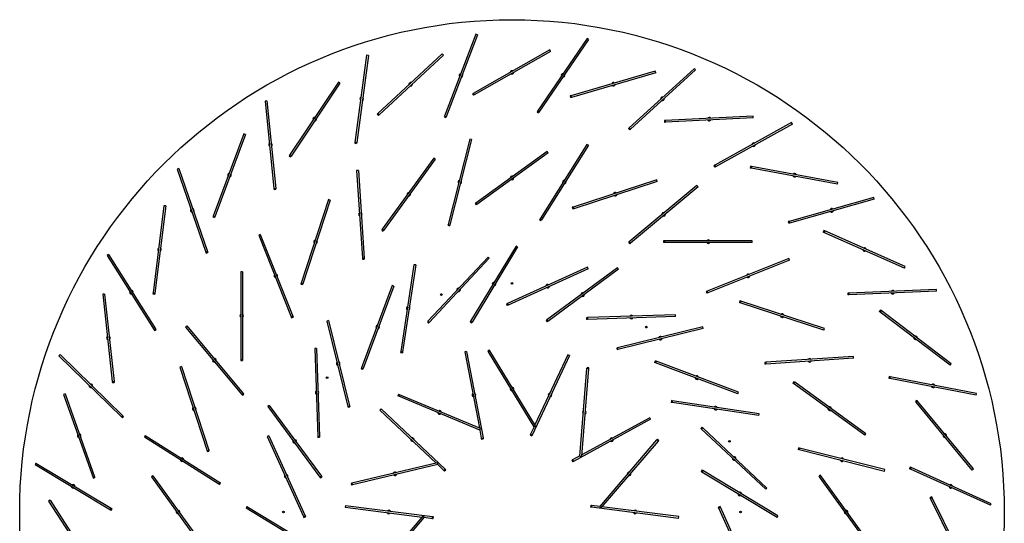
# Model space of a CAD drawing. Header units: millimetres. Extents: x 689 to 2936, y 194 to 2979.
# Tile 2 of 44: x 689 to 1249, y 467 to 754. Entities that reach past the tile are written whole.
import ezdxf

# ---------------------------------------------------------------- set-up
doc = ezdxf.new("R2010")
doc.units = ezdxf.units.MM

msp = doc.modelspace()

# ---------------------------------------------------------------- linework, layer by layer
at = {"color": 7, "linetype": 'Continuous', "lineweight": 25}
for p, q in [((948.05, 745.49), (930.15, 698.81)), ((948.98, 745.14), (931.09, 698.45)), ((948.98, 745.14), (948.05, 745.49)), ((1011.29, 742.9), (983.11, 701.6)), ((1012.12, 742.34), (983.94, 701.04)), ((1012.12, 742.34), (1011.29, 742.9)), ((928.91, 734.31), (892.28, 700.27)), ((929.59, 733.57), (928.91, 734.31)), ((990.09, 736.43), (946.6, 711.76)), ((990.58, 735.56), (947.09, 710.89)), ((990.58, 735.56), (990.09, 736.43)), ((885.92, 733.43), (879.27, 683.87)), ((886.91, 733.3), (880.26, 683.74)), ((886.91, 733.3), (885.92, 733.43)), ((929.59, 733.57), (892.96, 699.54)), ((1050.11, 724.39), (1002.1, 710.42)), ((1050.39, 723.43), (1002.38, 709.46)), ((1072.23, 725.8), (1035.29, 692.11)), ((1072.91, 725.06), (1035.96, 691.37)), ((1050.39, 723.43), (1050.11, 724.39)), ((1072.91, 725.06), (1072.23, 725.8)), ((869.87, 718.13), (842.08, 676.57)), ((870.7, 717.57), (842.91, 676.01)), ((870.7, 717.57), (869.87, 718.13)), ((946.6, 711.76), (946.16, 711.52)), ((946.16, 711.52), (946.66, 710.65)), ((946.6, 711.76), (947.09, 710.89)), ((829.23, 707.46), (828.24, 707.36)), ((828.24, 707.36), (833.2, 657.61)), ((829.23, 707.46), (834.19, 657.71)), ((947.09, 710.89), (946.66, 710.65)), ((1002.1, 710.42), (1001.62, 710.28)), ((1001.62, 710.28), (1001.9, 709.32)), ((1002.38, 709.46), (1001.9, 709.32)), ((1002.1, 710.42), (1002.38, 709.46)), ((892.28, 700.27), (891.92, 699.93)), ((892.28, 700.27), (892.96, 699.54)), ((983.11, 701.6), (982.83, 701.19)), ((982.83, 701.19), (983.65, 700.63)), ((983.11, 701.6), (983.94, 701.04)), ((983.94, 701.04), (983.65, 700.63)), ((891.92, 699.93), (892.6, 699.2)), ((892.96, 699.54), (892.6, 699.2)), ((930.15, 698.81), (929.97, 698.34)), ((929.97, 698.34), (930.91, 697.98)), ((930.15, 698.81), (931.09, 698.45)), ((931.09, 698.45), (930.91, 697.98)), ((1055.8, 696.31), (1055.3, 696.28)), ((1055.3, 696.28), (1055.35, 695.28)), ((1055.85, 695.31), (1055.35, 695.28)), ((1105.73, 698.83), (1055.8, 696.31)), ((1055.8, 696.31), (1055.85, 695.31)), ((1105.78, 697.83), (1055.85, 695.31)), ((1127.59, 695.1), (1083.87, 670.84)), ((1105.78, 697.83), (1105.73, 698.83)), ((1128.07, 694.23), (1127.59, 695.1)), ((1035.29, 692.11), (1034.92, 691.77)), ((1034.92, 691.77), (1035.59, 691.04)), ((1035.29, 692.11), (1035.96, 691.37)), ((1035.96, 691.37), (1035.59, 691.04)), ((1128.07, 694.23), (1084.35, 669.97)), ((816.16, 688.77), (798.7, 641.92)), ((817.09, 688.43), (799.63, 641.57)), ((817.09, 688.43), (816.16, 688.77)), ((879.27, 683.87), (879.2, 683.38)), ((879.2, 683.38), (880.19, 683.25)), ((879.27, 683.87), (880.26, 683.74)), ((880.26, 683.74), (880.19, 683.25)), ((944.54, 685.68), (932.23, 637.22)), ((945.51, 685.43), (933.2, 636.97)), ((945.51, 685.43), (944.54, 685.68)), ((988.52, 678.76), (948.07, 649.37)), ((989.11, 677.95), (948.66, 648.56)), ((1011.23, 682.73), (984.55, 640.45)), ((1012.08, 682.2), (985.4, 639.91)), ((989.11, 677.95), (988.52, 678.76)), ((1012.08, 682.2), (1011.23, 682.73)), ((842.08, 676.57), (841.8, 676.15)), ((841.8, 676.15), (842.63, 675.6)), ((842.08, 676.57), (842.91, 676.01)), ((842.91, 676.01), (842.63, 675.6)), ((924.17, 674.88), (894.78, 634.43)), ((924.98, 674.29), (895.59, 633.84)), ((924.98, 674.29), (924.17, 674.88)), ((779.07, 669.02), (778.13, 668.69)), ((778.13, 668.69), (794.43, 621.43)), ((779.07, 669.02), (795.37, 621.75)), ((881.2, 667.93), (880.2, 667.87)), ((880.2, 667.87), (883.47, 617.97)), ((881.2, 667.93), (884.47, 618.04)), ((1083.87, 670.84), (1083.43, 670.6)), ((1083.43, 670.6), (1083.91, 669.73)), ((1083.87, 670.84), (1084.35, 669.97)), ((1084.35, 669.97), (1083.91, 669.73)), ((1104.3, 670.28), (1104.12, 669.3)), ((1104.61, 669.21), (1104.12, 669.3)), ((1104.79, 670.19), (1104.3, 670.28)), ((1104.79, 670.19), (1104.61, 669.21)), ((1153.78, 660.15), (1104.61, 669.21)), ((1153.97, 661.14), (1104.79, 670.19)), ((1050.93, 662.56), (1003.37, 647.11)), ((1051.24, 661.61), (1003.68, 646.16)), ((1051.24, 661.61), (1050.93, 662.56)), ((1153.78, 660.15), (1153.97, 661.14)), ((833.2, 657.61), (834.19, 657.71)), ((833.2, 657.61), (833.25, 657.11)), ((833.25, 657.11), (834.24, 657.21)), ((834.19, 657.71), (834.24, 657.21)), ((1073.75, 659.33), (1035.31, 627.35)), ((1074.39, 658.56), (1035.95, 626.58)), ((1074.39, 658.56), (1073.75, 659.33)), ((864.16, 651.31), (848.71, 603.75)), ((865.11, 651), (849.66, 603.44)), ((865.11, 651), (864.16, 651.31)), ((1174.37, 652.47), (1126.23, 638.94)), ((1174.64, 651.5), (1126.5, 637.98)), ((1174.64, 651.5), (1174.37, 652.47)), ((770.66, 647.82), (764.47, 598.21)), ((771.65, 647.7), (765.47, 598.08)), ((771.65, 647.7), (770.66, 647.82)), ((948.07, 649.37), (947.67, 649.08)), ((947.67, 649.08), (948.26, 648.27)), ((948.07, 649.37), (948.66, 648.56)), ((948.66, 648.56), (948.26, 648.27)), ((1003.37, 647.11), (1002.9, 646.96)), ((1002.9, 646.96), (1003.21, 646.01)), ((1003.68, 646.16), (1003.21, 646.01)), ((1003.37, 647.11), (1003.68, 646.16)), ((798.7, 641.92), (798.52, 641.45)), ((798.52, 641.45), (799.46, 641.1)), ((798.7, 641.92), (799.63, 641.57)), ((799.63, 641.57), (799.46, 641.1)), ((984.55, 640.45), (984.29, 640.02)), ((984.29, 640.02), (985.13, 639.49)), ((984.55, 640.45), (985.4, 639.91)), ((985.4, 639.91), (985.13, 639.49)), ((1126.23, 638.94), (1125.75, 638.81)), ((1125.75, 638.81), (1126.02, 637.85)), ((1126.23, 638.94), (1126.5, 637.98)), ((894.78, 634.43), (894.49, 634.03)), ((894.49, 634.03), (895.29, 633.44)), ((894.78, 634.43), (895.59, 633.84)), ((895.59, 633.84), (895.29, 633.44)), ((932.23, 637.22), (932.11, 636.73)), ((932.11, 636.73), (933.08, 636.48)), ((932.23, 637.22), (933.2, 636.97)), ((933.2, 636.97), (933.08, 636.48)), ((1126.5, 637.98), (1126.02, 637.85)), ((1145.99, 633.69), (1145.58, 632.77)), ((1146.44, 633.49), (1145.99, 633.69)), ((1146.44, 633.49), (1146.04, 632.57)), ((1192.2, 613.33), (1146.44, 633.49)), ((825.44, 631.42), (824.51, 631.05)), ((824.51, 631.05), (843.04, 584.61)), ((825.44, 631.42), (843.97, 584.98)), ((1035.31, 627.35), (1034.93, 627.03)), ((1035.31, 627.35), (1035.95, 626.58)), ((1054.77, 627.88), (1054.77, 626.88)), ((1055.27, 627.88), (1054.77, 627.88)), ((1055.27, 627.88), (1055.27, 626.88)), ((1105.27, 627.88), (1055.27, 627.88)), ((1105.27, 626.88), (1105.27, 627.88)), ((1146.04, 632.57), (1145.58, 632.77)), ((1191.8, 612.42), (1146.04, 632.57)), ((794.43, 621.43), (795.37, 621.75)), ((795.37, 621.75), (795.53, 621.28)), ((970.88, 624.92), (945.05, 582.12)), ((971.74, 624.41), (945.9, 581.6)), ((971.74, 624.41), (970.88, 624.92)), ((1034.93, 627.03), (1035.56, 626.26)), ((1035.95, 626.58), (1035.56, 626.26)), ((1055.27, 626.88), (1054.77, 626.88)), ((1105.27, 626.88), (1055.27, 626.88)), ((739.13, 620.05), (738.28, 619.51)), ((738.28, 619.51), (765.04, 577.28)), ((739.13, 620.05), (765.89, 577.81)), ((794.43, 621.43), (794.59, 620.95)), ((794.59, 620.95), (795.53, 621.28)), ((883.47, 617.97), (884.47, 618.04)), ((883.47, 617.97), (883.5, 617.48)), ((883.5, 617.48), (884.5, 617.54)), ((884.47, 618.04), (884.5, 617.54)), ((954.96, 618.66), (920.8, 582.16)), ((955.69, 617.98), (921.53, 581.48)), ((955.69, 617.98), (954.96, 618.66)), ((1125.98, 617.74), (1079.54, 599.21)), ((1126.35, 616.81), (1079.91, 598.28)), ((1126.35, 616.81), (1125.98, 617.74)), ((912.82, 614.29), (905.33, 564.85)), ((913.81, 614.14), (906.32, 564.7)), ((913.81, 614.14), (912.82, 614.29)), ((1011.49, 612.84), (965.95, 592.19)), ((1011.9, 611.93), (966.37, 591.28)), ((1028.59, 612.53), (988.34, 582.87)), ((1029.19, 611.73), (988.94, 582.07)), ((1011.9, 611.93), (1011.49, 612.84)), ((1029.19, 611.73), (1028.59, 612.53)), ((1191.8, 612.42), (1192.2, 613.33)), ((815.38, 610.34), (814.38, 610.34)), ((814.38, 610.34), (814.38, 560.34)), ((815.38, 610.34), (815.38, 560.34)), ((848.71, 603.75), (848.56, 603.28)), ((848.56, 603.28), (849.51, 602.97)), ((848.71, 603.75), (849.66, 603.44)), ((849.66, 603.44), (849.51, 602.97)), ((900.51, 602.41), (882.91, 555.61)), ((901.45, 602.06), (883.85, 555.26)), ((901.45, 602.06), (900.51, 602.41)), ((1079.54, 599.21), (1079.07, 599.03)), ((1079.54, 599.21), (1079.91, 598.28)), ((1210.06, 600.19), (1160.1, 598.13)), ((1210.1, 599.19), (1210.06, 600.19)), ((736.82, 597.59), (735.83, 597.48)), ((735.83, 597.48), (741.25, 547.78)), ((736.82, 597.59), (742.25, 547.88)), ((764.47, 598.21), (764.41, 597.71)), ((764.41, 597.71), (765.4, 597.59)), ((764.47, 598.21), (765.47, 598.08)), ((765.47, 598.08), (765.4, 597.59)), ((1079.07, 599.03), (1079.44, 598.1)), ((1079.91, 598.28), (1079.44, 598.1)), ((1098.21, 593.7), (1097.9, 592.75)), ((1098.68, 593.54), (1098.21, 593.7)), ((1160.1, 598.13), (1159.6, 598.11)), ((1159.6, 598.11), (1159.64, 597.11)), ((1160.14, 597.13), (1159.64, 597.11)), ((1160.1, 598.13), (1160.14, 597.13)), ((1210.1, 599.19), (1160.14, 597.13)), ((965.95, 592.19), (965.5, 591.99)), ((965.5, 591.99), (965.91, 591.07)), ((966.37, 591.28), (965.91, 591.07)), ((965.95, 592.19), (966.37, 591.28)), ((1098.37, 592.59), (1097.9, 592.75)), ((1098.68, 593.54), (1098.37, 592.59)), ((1145.93, 577.14), (1098.37, 592.59)), ((1146.24, 578.09), (1098.68, 593.54)), ((1178.11, 588.46), (1177.51, 587.67)), ((1178.51, 588.16), (1177.91, 587.37)), ((1178.51, 588.16), (1178.11, 588.46)), ((1218.39, 558), (1178.51, 588.16)), ((843.04, 584.61), (843.97, 584.98)), ((843.04, 584.61), (843.23, 584.14)), ((843.23, 584.14), (844.16, 584.51)), ((843.97, 584.98), (844.16, 584.51)), ((864.22, 582.48), (863.25, 582.24)), ((864.22, 582.48), (876.22, 533.94)), ((988.34, 582.87), (987.94, 582.57)), ((987.94, 582.57), (988.53, 581.77)), ((988.34, 582.87), (988.94, 582.07)), ((1011.51, 584.18), (1011.01, 584.16)), ((1011.01, 584.16), (1011.05, 583.16)), ((1011.55, 583.18), (1011.05, 583.16)), ((1061.49, 585.83), (1011.51, 584.18)), ((1011.51, 584.18), (1011.55, 583.18)), ((1061.52, 584.83), (1011.55, 583.18)), ((1061.52, 584.83), (1061.49, 585.83)), ((1177.91, 587.37), (1177.51, 587.67)), ((1217.78, 557.2), (1177.91, 587.37)), ((765.04, 577.28), (765.89, 577.81)), ((765.04, 577.28), (765.31, 576.85)), ((765.31, 576.85), (766.16, 577.39)), ((765.89, 577.81), (766.16, 577.39)), ((783.7, 579.46), (782.93, 578.82)), ((782.93, 578.82), (814.9, 540.38)), ((783.7, 579.46), (815.67, 541.02)), ((863.25, 582.24), (875.25, 533.7)), ((920.8, 582.16), (920.45, 581.79)), ((920.45, 581.79), (921.18, 581.11)), ((920.8, 582.16), (921.53, 581.48)), ((921.53, 581.48), (921.18, 581.11)), ((945.05, 582.12), (944.79, 581.69)), ((944.79, 581.69), (945.64, 581.17)), ((945.05, 582.12), (945.9, 581.6)), ((945.9, 581.6), (945.64, 581.17)), ((988.94, 582.07), (988.53, 581.77)), ((1077.17, 579), (1028.63, 567)), ((1077.41, 578.03), (1028.87, 566.03)), ((1077.41, 578.03), (1077.17, 579)), ((1145.93, 577.14), (1146.24, 578.09)), ((857.42, 566.59), (856.42, 566.56)), ((856.42, 566.56), (858.08, 516.58)), ((857.42, 566.59), (859.07, 516.62)), ((955.73, 565.69), (954.88, 565.17)), ((955.99, 565.26), (955.73, 565.69)), ((1028.63, 567), (1028.15, 566.88)), ((1028.15, 566.88), (1028.39, 565.91)), ((1028.87, 566.03), (1028.39, 565.91)), ((1028.63, 567), (1028.87, 566.03)), ((711.55, 563.18), (710.86, 562.47)), ((710.86, 562.47), (746.63, 527.54)), ((711.55, 563.18), (747.33, 528.26)), ((814.38, 560.34), (815.38, 560.34)), ((814.38, 560.34), (814.38, 559.84)), ((815.38, 560.34), (815.38, 559.84)), ((905.33, 564.85), (905.26, 564.36)), ((905.26, 564.36), (906.25, 564.21)), ((905.33, 564.85), (906.32, 564.7)), ((906.32, 564.7), (906.25, 564.21)), ((942.79, 564.89), (941.8, 564.7)), ((941.8, 564.7), (950.02, 521.44)), ((942.79, 564.89), (952.12, 515.77)), ((955.14, 564.74), (954.88, 565.17)), ((955.99, 565.26), (955.14, 564.74)), ((981.19, 522.06), (955.14, 564.74)), ((982.04, 522.58), (955.99, 565.26)), ((1001.34, 562.64), (980.01, 517.41)), ((1000.43, 563.06), (981.65, 523.23)), ((1001.34, 562.64), (1000.43, 563.06)), ((1162.8, 562.06), (1112.9, 558.78)), ((1162.86, 561.06), (1112.97, 557.79)), ((1162.86, 561.06), (1162.8, 562.06)), ((780.64, 556.31), (779.69, 556)), ((779.69, 556), (795.14, 508.44)), ((780.64, 556.31), (796.09, 508.75)), ((814.38, 559.84), (815.38, 559.84)), ((882.91, 555.61), (882.74, 555.14)), ((882.74, 555.14), (883.67, 554.79)), ((882.91, 555.61), (883.85, 555.26)), ((883.85, 555.26), (883.67, 554.79)), ((1007.23, 505.41), (1011.24, 555.25)), ((1008.23, 505.33), (1012.24, 555.17)), ((1011.24, 555.25), (1011.28, 555.75)), ((1012.24, 555.17), (1011.24, 555.25)), ((1012.28, 555.67), (1011.28, 555.75)), ((1012.24, 555.17), (1012.28, 555.67)), ((1050.07, 559.52), (1049.72, 558.58)), ((1050.19, 558.41), (1049.72, 558.58)), ((1050.54, 559.34), (1050.07, 559.52)), ((1050.54, 559.34), (1050.19, 558.41)), ((1096.99, 540.81), (1050.19, 558.41)), ((1097.34, 541.74), (1050.54, 559.34)), ((1112.9, 558.78), (1112.4, 558.75)), ((1112.4, 558.75), (1112.47, 557.75)), ((1112.97, 557.79), (1112.47, 557.75)), ((1112.9, 558.78), (1112.97, 557.79)), ((1217.78, 557.2), (1218.39, 558)), ((1183.15, 550.71), (1182.96, 549.73)), ((1183.45, 549.63), (1182.96, 549.73)), ((1183.64, 550.61), (1183.15, 550.71)), ((1183.64, 550.61), (1183.45, 549.63)), ((1232.54, 540.11), (1183.45, 549.63)), ((1232.73, 541.09), (1183.64, 550.61)), ((741.25, 547.78), (742.25, 547.88)), ((741.25, 547.78), (741.31, 547.28)), ((741.31, 547.28), (742.3, 547.39)), ((742.25, 547.88), (742.3, 547.39)), ((1128.96, 547.77), (1128.37, 546.96)), ((1128.77, 546.67), (1128.37, 546.96)), ((1129.36, 547.47), (1128.77, 546.67)), ((1169.22, 517.28), (1128.77, 546.67)), ((1129.36, 547.47), (1128.96, 547.77)), ((1169.81, 518.09), (1129.36, 547.47)), ((714.49, 540.8), (713.55, 540.46)), ((713.55, 540.46), (730.29, 493.35)), ((714.49, 540.8), (731.23, 493.69)), ((814.9, 540.38), (815.67, 541.02)), ((814.9, 540.38), (815.22, 540)), ((815.22, 540), (815.99, 540.64)), ((815.67, 541.02), (815.99, 540.64)), ((904.1, 540.56), (903.71, 539.63)), ((904.17, 539.44), (903.71, 539.63)), ((904.56, 540.36), (904.1, 540.56)), ((904.56, 540.36), (904.17, 539.44)), ((950.33, 520.22), (904.17, 539.44)), ((950.72, 521.15), (904.56, 540.36)), ((1096.99, 540.81), (1097.34, 541.74)), ((1232.54, 540.11), (1232.73, 541.09)), ((830.53, 534.26), (829.72, 533.66)), ((829.72, 533.66), (859.38, 493.41)), ((830.53, 534.26), (860.19, 494.01)), ((875.25, 533.7), (876.22, 533.94)), ((875.25, 533.7), (875.37, 533.22)), ((875.37, 533.22), (876.34, 533.46)), ((876.22, 533.94), (876.34, 533.46)), ((894.09, 532.3), (893.41, 531.57)), ((894.09, 532.3), (930.51, 498.04)), ((1059.29, 536.99), (1059.14, 536.01)), ((1059.63, 535.93), (1059.14, 536.01)), ((1059.78, 536.92), (1059.29, 536.99)), ((1059.78, 536.92), (1059.63, 535.93)), ((1109.07, 528.44), (1059.63, 535.93)), ((1109.22, 529.43), (1059.78, 536.92)), ((1198.94, 537.05), (1198.17, 536.41)), ((1198.49, 536.03), (1198.17, 536.41)), ((1199.26, 536.67), (1198.49, 536.03)), ((1230.33, 497.48), (1198.49, 536.03)), ((1199.26, 536.67), (1198.94, 537.05)), ((1231.1, 498.12), (1199.26, 536.67)), ((746.63, 527.54), (747.33, 528.26)), ((746.63, 527.54), (746.99, 527.19)), ((746.99, 527.19), (747.69, 527.91)), ((747.33, 528.26), (747.69, 527.91)), ((893.41, 531.57), (925.49, 501.4)), ((1046.9, 527.27), (1008.29, 506.09)), ((1047.38, 526.4), (1046.9, 527.27)), ((1109.07, 528.44), (1109.22, 529.43)), ((950.33, 520.22), (950.72, 521.15)), ((981.14, 522.14), (979.11, 517.84)), ((981.19, 522.06), (982.04, 522.58)), ((1047.38, 526.4), (1003.55, 502.34)), ((1076.72, 521.8), (1076.04, 521.07)), ((1076.41, 520.73), (1076.04, 521.07)), ((1077.09, 521.46), (1076.41, 520.73)), ((1077.09, 521.46), (1076.72, 521.8)), ((1113.59, 487.29), (1077.09, 521.46)), ((760.05, 517.15), (759.52, 516.3)), ((759.52, 516.3), (801.81, 489.62)), ((760.05, 517.15), (802.34, 490.47)), ((830.32, 516.97), (829.41, 516.56)), ((829.41, 516.56), (850.06, 471.02)), ((830.32, 516.97), (850.97, 471.44)), ((858.08, 516.58), (859.07, 516.62)), ((858.08, 516.58), (858.09, 516.08)), ((858.09, 516.08), (859.09, 516.12)), ((859.07, 516.62), (859.09, 516.12)), ((950.25, 520.26), (951.14, 515.58)), ((951.14, 515.58), (952.12, 515.77)), ((951.14, 515.58), (951.23, 515.09)), ((951.23, 515.09), (952.21, 515.28)), ((952.12, 515.77), (952.21, 515.28)), ((979.11, 517.84), (978.9, 517.38)), ((978.9, 517.38), (979.8, 516.96)), ((979.11, 517.84), (980.01, 517.41)), ((980.01, 517.41), (979.8, 516.96)), ((1112.91, 486.56), (1076.41, 520.73)), ((1169.22, 517.28), (1169.81, 518.09)), ((1018.52, 476.64), (1051.06, 514.6)), ((1019.28, 475.99), (1051.82, 513.95)), ((1051.06, 514.6), (1051.38, 514.98)), ((1051.82, 513.95), (1051.06, 514.6)), ((1052.14, 514.33), (1051.38, 514.98)), ((1051.82, 513.95), (1052.14, 514.33)), ((1131.66, 510.15), (1131.41, 509.18)), ((1132.14, 510.02), (1131.66, 510.15)), ((1132.14, 510.02), (1131.9, 509.05)), ((1180.61, 497.72), (1132.14, 510.02)), ((795.14, 508.44), (796.09, 508.75)), ((795.14, 508.44), (795.3, 507.97)), ((795.3, 507.97), (796.25, 508.28)), ((796.09, 508.75), (796.25, 508.28)), ((1007.24, 505.51), (1003.07, 503.22)), ((1007.23, 505.41), (1008.23, 505.33)), ((1131.9, 509.05), (1131.41, 509.18)), ((1180.36, 496.75), (1131.9, 509.05)), ((697.84, 501.49), (697.32, 500.64)), ((697.32, 500.64), (740.19, 474.9)), ((697.84, 501.49), (740.71, 475.76)), ((926.22, 501.57), (877.58, 489.99)), ((926.45, 500.6), (877.81, 489.01)), ((926.45, 500.6), (926.22, 501.57)), ((926.36, 500.58), (929.83, 497.32)), ((1003.07, 503.22), (1002.63, 502.98)), ((1002.63, 502.98), (1003.11, 502.1)), ((1003.07, 503.22), (1003.55, 502.34)), ((1003.55, 502.34), (1003.11, 502.1)), ((1195.14, 499.15), (1194.72, 498.24)), ((1195.59, 498.95), (1195.14, 499.15)), ((1195.59, 498.95), (1195.18, 498.03)), ((1241.16, 478.36), (1195.59, 498.95)), ((730.29, 493.35), (731.23, 493.69)), ((730.29, 493.35), (730.46, 492.88)), ((730.46, 492.88), (731.4, 493.21)), ((731.23, 493.69), (731.4, 493.21)), ((764.3, 494.18), (763.49, 493.59)), ((763.49, 493.59), (792.88, 453.14)), ((764.3, 494.18), (793.69, 453.73)), ((859.38, 493.41), (860.19, 494.01)), ((859.38, 493.41), (859.68, 493.01)), ((859.68, 493.01), (860.48, 493.6)), ((860.19, 494.01), (860.48, 493.6)), ((929.83, 497.32), (930.51, 498.04)), ((929.83, 497.32), (930.19, 496.97)), ((930.19, 496.97), (930.88, 497.7)), ((930.51, 498.04), (930.88, 497.7)), ((1076.62, 497.47), (1076.1, 496.61)), ((1076.53, 496.35), (1076.1, 496.61)), ((1077.05, 497.21), (1076.53, 496.35)), ((1119.34, 470.52), (1076.53, 496.35)), ((1077.05, 497.21), (1076.62, 497.47)), ((1119.85, 471.37), (1077.05, 497.21)), ((1144.01, 494.59), (1143.2, 494)), ((1143.49, 493.59), (1143.2, 494)), ((1144.3, 494.18), (1143.49, 493.59)), ((1172.88, 453.14), (1143.49, 493.59)), ((1144.3, 494.18), (1144.01, 494.59)), ((1173.69, 453.73), (1144.3, 494.18)), ((1180.36, 496.75), (1180.61, 497.72)), ((1195.18, 498.03), (1194.72, 498.24)), ((1240.75, 477.45), (1195.18, 498.03)), ((1230.33, 497.48), (1231.1, 498.12)), ((801.81, 489.62), (802.34, 490.47)), ((801.81, 489.62), (802.23, 489.36)), ((802.23, 489.36), (802.76, 490.2)), ((802.34, 490.47), (802.76, 490.2)), ((877.58, 489.99), (877.1, 489.87)), ((877.1, 489.87), (877.33, 488.9)), ((877.81, 489.01), (877.33, 488.9)), ((877.58, 489.99), (877.81, 489.01)), ((1112.91, 486.56), (1113.59, 487.29)), ((1207.35, 482.22), (1206.45, 481.78)), ((1206.67, 481.33), (1206.45, 481.78)), ((1207.57, 481.77), (1206.67, 481.33)), ((1207.57, 481.77), (1207.35, 482.22)), ((1229.67, 436.92), (1207.57, 481.77)), ((705.86, 480.39), (705.02, 479.85)), ((705.02, 479.85), (732.17, 437.86)), ((705.86, 480.39), (733.01, 438.41)), ((817.85, 476.81), (817.33, 475.95)), ((817.85, 476.81), (860.65, 450.97)), ((873.85, 477.31), (873.73, 476.32)), ((873.73, 476.32), (917.42, 470.77)), ((873.85, 477.31), (923.46, 471.01)), ((1013.36, 477.37), (1013.23, 476.38)), ((1013.73, 476.32), (1013.23, 476.38)), ((1013.85, 477.31), (1013.36, 477.37)), ((1013.85, 477.31), (1013.73, 476.32)), ((1063.33, 470.01), (1013.73, 476.32)), ((1018.58, 476.71), (1013.85, 477.31)), ((1018.52, 476.64), (1019.28, 475.99)), ((1063.46, 471.01), (1019.77, 476.56)), ((1086.91, 476.76), (1086, 476.34)), ((1086.21, 475.89), (1086, 476.34)), ((1087.12, 476.3), (1086.21, 475.89)), ((1087.12, 476.3), (1086.91, 476.76)), ((1107.77, 430.76), (1087.12, 476.3)), ((1228.77, 436.48), (1206.67, 481.33)), ((1240.75, 477.45), (1241.16, 478.36)), ((740.19, 474.9), (740.71, 475.76)), ((740.19, 474.9), (740.62, 474.65)), ((740.62, 474.65), (741.14, 475.5)), ((740.71, 475.76), (741.14, 475.5)), ((817.33, 475.95), (860.14, 450.12)), ((850.06, 471.02), (850.97, 471.44)), ((850.06, 471.02), (850.27, 470.57)), ((850.27, 470.57), (851.18, 470.98)), ((850.97, 471.44), (851.18, 470.98)), ((917.91, 471.34), (885.37, 433.38)), ((918.67, 470.69), (886.13, 432.72)), ((918.67, 470.69), (917.91, 471.34)), ((918.6, 470.61), (923.33, 470.01)), ((923.33, 470.01), (923.46, 471.01)), ((923.46, 471.01), (923.95, 470.94)), ((923.83, 469.95), (923.95, 470.94)), ((1063.33, 470.01), (1063.46, 471.01)), ((1106.86, 430.35), (1086.21, 475.89)), ((1119.34, 470.52), (1119.85, 471.37)), ((923.33, 470.01), (923.83, 469.95))]:
    msp.add_line(p, q, dxfattribs=at)
for centre, radius in [((968.59, 473.66), 280), ((968.59, 603.66), 0.5), ((928.42, 597.3), 0.5), ((1045, 578.83), 0.5), ((863.42, 550.07), 0.5), ((1092.23, 513.83), 0.5), ((838.59, 473.66), 0.5), ((1098.59, 473.66), 0.5)]:
    msp.add_circle(centre, radius, dxfattribs=at)
for centre, start, end in [((939.57, 721.97), 99.0248, 219.0248), ((939.57, 721.97), 339.0248, 39.0248), ((968.59, 723.66), 59.563, 179.563), ((968.59, 723.66), 239.563, 299.563), ((968.59, 723.66), 299.563, 359.563), ((997.62, 721.97), 85.6914, 205.6914), ((997.62, 721.97), 325.6914, 25.6914), ((910.94, 716.92), 72.8963, 192.8963), ((910.94, 716.92), 312.8963, 12.8963), ((939.57, 721.97), 279.0248, 339.0248), ((997.62, 721.97), 265.6914, 325.6914), ((1026.25, 716.92), 46.2297, 166.2297), ((910.94, 716.92), 252.8963, 312.8963), ((1026.25, 716.92), 226.2297, 286.2297), ((1026.25, 716.92), 286.2297, 346.2297), ((883.09, 708.59), 112.3581, 232.3581), ((883.09, 708.59), 292.3581, 352.3581), ((883.09, 708.59), 352.3581, 52.3581), ((1054.1, 708.59), 72.3581, 192.3581), ((1054.1, 708.59), 252.3581, 312.3581), ((1054.1, 708.59), 312.3581, 12.3581), ((856.39, 697.07), 86.2297, 206.2297), ((856.39, 697.07), 266.2297, 326.2297), ((856.39, 697.07), 326.2297, 26.2297), ((1080.79, 697.07), 32.8963, 152.8963), ((1080.79, 697.07), 212.8963, 272.8963), ((1080.79, 697.07), 272.8963, 332.8963), ((831.21, 682.53), 125.6914, 245.6914), ((831.21, 682.53), 5.6914, 65.6914), ((1105.97, 682.53), 59.0248, 179.0248), ((831.21, 682.53), 305.6914, 5.6914), ((1105.97, 682.53), 239.0248, 299.0248), ((1105.97, 682.53), 299.0248, 359.0248), ((807.89, 665.17), 99.563, 219.563), ((807.89, 665.17), 279.563, 339.563), ((807.89, 665.17), 339.563, 39.563), ((938.87, 661.32), 105.7524, 225.7524), ((938.87, 661.32), 285.7524, 345.7524), ((938.87, 661.32), 345.7524, 45.7524), ((968.59, 663.66), 66, 186), ((968.59, 663.66), 246, 306), ((968.59, 663.66), 306, 6), ((998.31, 661.32), 87.7524, 207.7524), ((998.31, 661.32), 327.7524, 27.7524), ((1129.29, 665.17), 199.563, 259.563), ((1129.29, 665.17), 19.563, 139.563), ((1129.29, 665.17), 259.563, 319.563), ((909.88, 654.36), 84, 204), ((998.31, 661.32), 267.7524, 327.7524), ((1027.31, 654.36), 48, 168), ((909.88, 654.36), 264, 324), ((909.88, 654.36), 324, 24), ((1027.31, 654.36), 228, 288), ((1027.31, 654.36), 288, 348), ((786.75, 645.22), 139.0248, 259.0248), ((786.75, 645.22), 19.0248, 79.0248), ((786.75, 645.22), 319.0248, 19.0248), ((1150.44, 645.22), 45.6914, 165.6914), ((1150.44, 645.22), 225.6914, 285.6914), ((1150.44, 645.22), 285.6914, 345.6914), ((882.33, 642.95), 123.7524, 243.7524), ((882.33, 642.95), 3.7524, 63.7524), ((882.33, 642.95), 303.7524, 3.7524), ((1054.85, 642.95), 69.7524, 189.7524), ((1054.85, 642.95), 249.7524, 309.7524), ((1054.85, 642.95), 309.7524, 9.7524), ((856.91, 627.38), 102, 222), ((856.91, 627.38), 342, 42), ((1080.27, 627.38), 30, 150), ((768.06, 622.95), 112.8963, 232.8963), ((768.06, 622.95), 292.8963, 352.8963), ((768.06, 622.95), 352.8963, 52.8963), ((856.91, 627.38), 282, 342), ((1080.27, 627.38), 210, 270), ((1080.27, 627.38), 270, 330), ((1169.12, 622.95), 186.2297, 246.2297), ((1169.12, 622.95), 6.2297, 126.2297), ((1169.12, 622.95), 246.2297, 306.2297), ((834.24, 608.01), 141.7524, 261.7524), ((834.24, 608.01), 21.7524, 81.7524), ((834.24, 608.01), 321.7524, 21.7524), ((1102.94, 608.01), 51.7524, 171.7524), ((1102.94, 608.01), 231.7524, 291.7524), ((1102.94, 608.01), 291.7524, 351.7524), ((752.09, 598.66), 32.3581, 92.3581), ((938.24, 600.07), 76.8944, 196.8944), ((938.24, 600.07), 256.8944, 316.8944), ((938.24, 600.07), 316.8944, 16.8944), ((958.39, 603.26), 88.8875, 208.8875), ((958.39, 603.26), 268.8875, 328.8875), ((958.39, 603.26), 328.8875, 28.8875), ((988.93, 602.06), 54.3944, 174.3944), ((988.93, 602.06), 234.3944, 294.3944), ((988.93, 602.06), 294.3944, 354.3944), ((1185.1, 598.66), 32.3581, 152.3581), ((752.09, 598.66), 152.3581, 272.3581), ((752.09, 598.66), 332.3581, 32.3581), ((1008.76, 597.3), 66.3875, 186.3875), ((1008.76, 597.3), 246.3875, 306.3875), ((1008.76, 597.3), 306.3875, 6.3875), ((1185.1, 598.66), 212.3581, 272.3581), ((1185.1, 598.66), 272.3581, 332.3581), ((909.57, 589.49), 111.3875, 231.3875), ((909.57, 589.49), 291.3875, 351.3875), ((909.57, 589.49), 351.3875, 51.3875), ((814.88, 585.34), 120, 240), ((814.88, 585.34), 0, 60), ((814.88, 585.34), 300, 0), ((1036.52, 584.51), 31.8944, 151.8944), ((1036.52, 584.51), 211.8944, 271.8944), ((1036.52, 584.51), 271.8944, 331.8944), ((1122.31, 585.34), 192, 252), ((1122.31, 585.34), 12, 132), ((1122.31, 585.34), 252, 312), ((892.18, 578.83), 99.3944, 219.3944), ((892.18, 578.83), 279.3944, 339.3944), ((892.18, 578.83), 339.3944, 39.3944), ((739.04, 572.68), 126.2297, 246.2297), ((739.04, 572.68), 6.2297, 66.2297), ((739.04, 572.68), 306.2297, 6.2297), ((1053.02, 572.52), 43.8875, 163.8875), ((1053.02, 572.52), 223.8875, 283.8875), ((1053.02, 572.52), 283.8875, 343.8875), ((1198.15, 572.68), 172.8963, 232.8963), ((1198.15, 572.68), 232.8963, 292.8963), ((1198.15, 572.68), 352.8963, 112.8963), ((799.3, 559.92), 159.7524, 279.7524), ((799.3, 559.92), 39.7524, 99.7524), ((799.3, 559.92), 339.7524, 39.7524), ((1137.88, 559.92), 33.7524, 153.7524), ((869.74, 558.09), 133.8875, 253.8875), ((869.74, 558.09), 13.8875, 73.8875), ((869.74, 558.09), 313.8875, 13.8875), ((1137.88, 559.92), 213.7524, 273.7524), ((1137.88, 559.92), 273.7524, 333.7524), ((1073.76, 550.07), 189.3944, 249.3944), ((1073.76, 550.07), 9.3944, 129.3944), ((1073.76, 550.07), 249.3944, 309.3944), ((729.09, 545.36), 165.6914, 285.6914), ((729.09, 545.36), 45.6914, 105.6914), ((729.09, 545.36), 345.6914, 45.6914), ((968.59, 543.66), 151.399, 211.399), ((968.59, 543.66), 331.399, 91.399), ((1208.09, 545.36), 199.0248, 259.0248), ((1208.09, 545.36), 19.0248, 139.0248), ((1208.09, 545.36), 259.0248, 319.0248), ((857.75, 541.59), 121.8944, 241.8944), ((857.75, 541.59), 1.8944, 61.8944), ((857.75, 541.59), 301.8944, 1.8944), ((946.96, 540.24), 130.7566, 250.7566), ((946.96, 540.24), 10.7566, 70.7566), ((946.96, 540.24), 310.7566, 10.7566), ((968.59, 543.66), 211.399, 271.399), ((990.22, 540.24), 94.7566, 214.7566), ((990.22, 540.24), 274.7566, 334.7566), ((990.22, 540.24), 334.7566, 34.7566), ((787.89, 532.38), 138, 258), ((787.89, 532.38), 18, 78), ((787.89, 532.38), 318, 18), ((1084.42, 532.68), 201.3875, 261.3875), ((1084.42, 532.68), 21.3875, 141.3875), ((1084.42, 532.68), 261.3875, 321.3875), ((1149.29, 532.38), 174, 234), ((1149.29, 532.38), 354, 114), ((927.45, 530.29), 187.399, 247.399), ((927.45, 530.29), 7.399, 127.399), ((927.45, 530.29), 247.399, 307.399), ((1009.74, 530.29), 115.399, 175.399), ((1009.74, 530.29), 175.399, 235.399), ((1009.74, 530.29), 295.399, 55.399), ((1149.29, 532.38), 234, 294), ((722.39, 517.07), 139.563, 259.563), ((722.39, 517.07), 19.563, 79.563), ((722.39, 517.07), 319.563, 19.563), ((911.96, 514.81), 46.7566, 106.7566), ((911.96, 514.81), 346.7566, 46.7566), ((1025.22, 514.81), 58.7566, 178.7566), ((1214.79, 517.07), 159.563, 219.563), ((1214.79, 517.07), 219.563, 279.563), ((1214.79, 517.07), 339.563, 99.563), ((844.95, 513.83), 156.3875, 276.3875), ((844.95, 513.83), 36.3875, 96.3875), ((844.95, 513.83), 336.3875, 36.3875), ((911.96, 514.81), 166.7566, 286.7566), ((1025.22, 514.81), 238.7566, 298.7566), ((1025.22, 514.81), 298.7566, 358.7566), ((780.93, 503.39), 57.7524, 117.7524), ((780.93, 503.39), 357.7524, 57.7524), ((1095, 504.01), 166.8944, 226.8944), ((1095, 504.01), 346.8944, 106.8944), ((1156.25, 503.39), 15.7524, 135.7524), ((780.93, 503.39), 177.7524, 297.7524), ((1095, 504.01), 226.8944, 286.8944), ((1156.25, 503.39), 195.7524, 255.7524), ((1156.25, 503.39), 255.7524, 315.7524), ((840.19, 494), 144.3944, 264.3944), ((840.19, 494), 24.3944, 84.3944), ((840.19, 494), 324.3944, 24.3944), ((902.02, 495.29), 43.399, 163.399), ((902.02, 495.29), 223.399, 283.399), ((902.02, 495.29), 283.399, 343.399), ((1035.17, 495.29), 139.399, 199.399), ((1035.17, 495.29), 79.399, 139.399), ((1035.17, 495.29), 259.399, 19.399), ((719.01, 488.2), 179.0248, 299.0248), ((719.01, 488.2), 59.0248, 119.0248), ((719.01, 488.2), 359.0248, 59.0248), ((1218.17, 488.2), 185.6914, 245.6914), ((1218.17, 488.2), 5.6914, 125.6914), ((1218.17, 488.2), 245.6914, 305.6914), ((1098.19, 483.86), 178.8875, 238.8875), ((1098.19, 483.86), 238.8875, 298.8875), ((1098.19, 483.86), 358.8875, 118.8875), ((778.59, 473.66), 156, 276), ((778.59, 473.66), 36, 96), ((778.59, 473.66), 336, 36), ((898.59, 473.66), 202.7566, 322.7566), ((898.59, 473.66), 82.7566, 142.7566), ((898.59, 473.66), 22.7566, 82.7566), ((1038.59, 473.66), 202.7566, 262.7566), ((1038.59, 473.66), 22.7566, 142.7566), ((1038.59, 473.66), 262.7566, 322.7566), ((1158.59, 473.66), 156, 216), ((1158.59, 473.66), 216, 276), ((1158.59, 473.66), 336, 96)]:
    msp.add_arc(centre, 1, start, end, dxfattribs=at)

doc.saveas('drawing.dxf')
